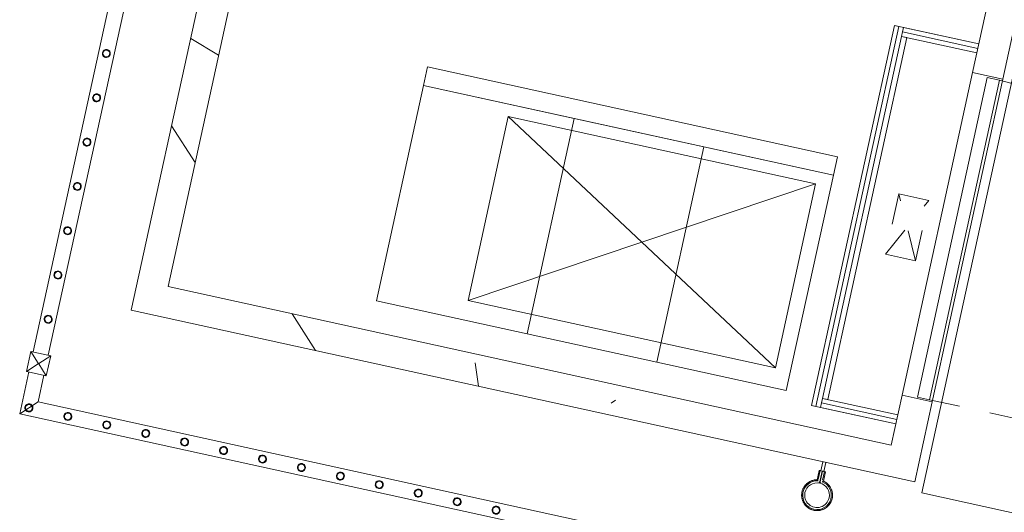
# Model space of a CAD drawing. Header units: metres. Extents: x 233012 to 233264, y 553571 to 554014.
# Tile 125 of 256: x 233235.83 to 233239.02, y 553779.83 to 553781.42. Entities that reach past the tile are written whole.
import ezdxf

# ---------------------------------------------------------------- set-up
doc = ezdxf.new("R2010")
doc.units = ezdxf.units.M
doc.linetypes.add('Dash', pattern=[0.00635, 0.003175, -0.003175])
doc.layers.get('0').update_dxf_attribs({"lineweight": 5})
for name, color, linetype, lineweight in [('A-FLORHRM', 252, 'Continuous', 5), ('A-NL$1B_3D-modellen_algemeen', 252, 'Continuous', 5), ('A-NL$1B_3D-modellen_algemeen-drsn', 252, 'Continuous', 5), ('A-NL23_vloeraanzicht', 252, 'Continuous', 5), ('A-NL34_balustrades', 252, 'Continuous', 5)]:
    doc.layers.add(name, color=color, linetype=linetype, lineweight=lineweight)

# ---------------------------------------------------------------- blocks, each defined once
blk = doc.blocks.new('Railing - geen veiligheidsdop_gen-1303441-01_Situatie')
at = {"layer": 'A-FLORHRM'}
blk.add_arc((5.32250851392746e-10, 1.321756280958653e-09), 0.01300000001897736, 359.9999998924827, 179.9999999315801, dxfattribs=at)
for major_axis, ratio, start_param, end_param in [((-0.003470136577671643, 0.01252829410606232), 0.9999999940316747, 1.300586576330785, 4.442179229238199), ((0.008246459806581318, 0.007279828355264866), 0.9999999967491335, 5.559964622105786, 8.701557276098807), ((0.001460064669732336, 0.01090266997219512), 0.9999999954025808, 1.703922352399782, 4.845515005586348)]:
    blk.add_ellipse((5.32250851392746e-10, 1.321756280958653e-09), major_axis=major_axis, ratio=ratio, start_param=start_param, end_param=end_param, dxfattribs=at)
blk = doc.blocks.new('Railing - Atlas 180 type L_Heras_h 1840-1298079-01_Situatie')
at = {"layer": 'A-NL34_balustrades'}
for p, q in [((-0.03299999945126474, -0.03299999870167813), (-0.03299999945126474, 0.03300000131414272)), ((-0.0009999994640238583, 0.001000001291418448), (-0.03299999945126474, 0.03300000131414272)), ((-0.03299999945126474, 0.03300000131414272), (0.03300000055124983, 0.03300000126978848)), ((-0.03299999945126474, 0.03300000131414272), (-0.03299999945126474, -0.03299999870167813)), ((0.03300000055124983, 0.03300000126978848), (-0.03299999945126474, 0.03300000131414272)), ((0.03300000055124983, 0.03300000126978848), (0.001000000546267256, 0.001000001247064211)), ((0.03300000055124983, 0.03300000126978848), (0.03300000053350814, -0.03299999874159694)), ((0.03300000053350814, -0.03299999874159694), (0.03300000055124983, 0.03300000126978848)), ((-0.0009999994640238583, 0.001000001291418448), (-0.0009999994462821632, -0.0009999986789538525)), ((0.001000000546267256, 0.001000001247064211), (-0.0009999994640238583, 0.001000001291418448)), ((0.001000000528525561, -0.0009999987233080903), (0.001000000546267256, 0.001000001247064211)), ((-0.03299999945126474, -0.03299999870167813), (-0.0009999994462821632, -0.0009999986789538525)), ((-0.0009999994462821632, -0.0009999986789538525), (0.001000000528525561, -0.0009999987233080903)), ((0.03300000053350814, -0.03299999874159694), (0.001000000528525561, -0.0009999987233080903)), ((0.03300000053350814, -0.03299999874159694), (-0.03299999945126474, -0.03299999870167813)), ((-0.03299999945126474, -0.03299999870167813), (0.03300000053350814, -0.03299999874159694))]:
    blk.add_line(p, q, dxfattribs=at)
blk = doc.blocks.new('Railing - Railing-964988-01_Situatie')
at = {"layer": 'A-NL34_balustrades'}
for p, q in [((261.0682978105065, -255.6448583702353), (260.5800512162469, -257.8760623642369)), ((261.1171420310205, -255.6555467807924), (260.6288954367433, -257.886750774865)), ((260.5659425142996, -257.9405367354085), (260.536255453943, -258.0762015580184)), ((260.6147867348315, -257.9512251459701), (260.595788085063, -258.0380457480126)), ((260.595788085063, -258.0380457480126), (260.536255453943, -258.0762015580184)), ((260.595788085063, -258.0380457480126), (262.4325692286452, -258.4399821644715)), ((260.536255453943, -258.0762015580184), (262.4218808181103, -258.4888263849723))]:
    blk.add_line(p, q, dxfattribs=at)
for name, p, rotation in [('Railing - geen veiligheidsdop_gen-1303441-01_Situatie', (260.8171994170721, -256.909284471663), 167.6567290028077), ('Railing - geen veiligheidsdop_gen-1303441-01_Situatie', (260.7858022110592, -257.052764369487), 167.6567290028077), ('Railing - geen veiligheidsdop_gen-1303441-01_Situatie', (260.7544050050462, -257.196244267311), 167.6567290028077), ('Railing - geen veiligheidsdop_gen-1303441-01_Situatie', (260.7230077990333, -257.339724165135), 167.6567290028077), ('Railing - geen veiligheidsdop_gen-1303441-01_Situatie', (260.6916105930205, -257.4832040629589), 167.6567290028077), ('Railing - geen veiligheidsdop_gen-1303441-01_Situatie', (260.6602133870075, -257.6266839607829), 167.6567290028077), ('Railing - geen veiligheidsdop_gen-1303441-01_Situatie', (260.6288161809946, -257.7701638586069), 167.6567290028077), ('Railing - Atlas 180 type L_Heras_h 1840-1298079-01_Situatie', (260.5974189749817, -257.9136437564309), 167.6567290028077), ('Railing - geen veiligheidsdop_gen-1303441-01_Situatie', (260.5660217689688, -258.0571236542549), 167.6567290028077), ('Railing - geen veiligheidsdop_gen-1303441-01_Situatie', (260.5660217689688, -258.0571236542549), 257.6567290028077), ('Railing - geen veiligheidsdop_gen-1303441-01_Situatie', (260.692251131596, -258.0847459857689), 257.6567290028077), ('Railing - geen veiligheidsdop_gen-1303441-01_Situatie', (260.8184804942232, -258.1123683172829), 257.6567290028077), ('Railing - geen veiligheidsdop_gen-1303441-01_Situatie', (260.9447098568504, -258.1399906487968), 257.6567290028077), ('Railing - geen veiligheidsdop_gen-1303441-01_Situatie', (261.0709392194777, -258.1676129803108), 257.6567290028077), ('Railing - geen veiligheidsdop_gen-1303441-01_Situatie', (261.1971685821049, -258.1952353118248), 257.6567290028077), ('Railing - geen veiligheidsdop_gen-1303441-01_Situatie', (261.3233979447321, -258.2228576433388), 257.6567290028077), ('Railing - geen veiligheidsdop_gen-1303441-01_Situatie', (261.4496273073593, -258.2504799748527), 257.6567290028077), ('Railing - geen veiligheidsdop_gen-1303441-01_Situatie', (261.5758566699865, -258.2781023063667), 257.6567290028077), ('Railing - geen veiligheidsdop_gen-1303441-01_Situatie', (261.7020860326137, -258.3057246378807), 257.6567290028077), ('Railing - geen veiligheidsdop_gen-1303441-01_Situatie', (261.828315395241, -258.3333469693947), 257.6567290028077), ('Railing - geen veiligheidsdop_gen-1303441-01_Situatie', (261.9545447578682, -258.3609693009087), 257.6567290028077), ('Railing - geen veiligheidsdop_gen-1303441-01_Situatie', (262.0807741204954, -258.3885916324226), 257.6567290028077)]:
    blk.add_blockref(name, p, dxfattribs=dict(rotation=rotation))
blk = doc.blocks.new('NLRS_61_GM_UN_inkoopstation BSK260_26_Alfen_mie - gen-V8-01_Situatie')
at = {"layer": 'A-NL$1B_3D-modellen_algemeen-drsn'}
h = blk.add_hatch(dxfattribs=at)
h.set_pattern_fill('FP_4', color=256, style=0, pattern_type=2)
h.set_pattern_definition([(315, (51.75, 112.55), (1.767766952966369, 1.767766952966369), []), (320, (51.75, 112.55), (-0.1569110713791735, -1.792506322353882), [0.1875, -2.062]), (265, (51.75, 112.55), (1.880388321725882, 0.3468833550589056), [0.15, -1.65]), (10.451, (51.73699999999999, 112.401), (1.723946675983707, -1.446278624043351), [0.15935, -1.753]), (316.184, (52.25, 112.55), (-0.4137593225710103, -2.668547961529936), [0.28125, -3.094]), (6.636000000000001, (52.216, 112.328), (2.43529291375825, -2.336226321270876), [0.23903, -2.629]), (261.184, (52.25, 112.55), (2.435618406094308, -2.336896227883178), [0.225, -2.475]), (291, (52.125, 112.3), (-1.006261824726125, -1.491689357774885), [0.1875, -2.062]), (236, (52.125, 112.3), (1.812797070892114, -0.6082393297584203), [0.15, -1.65]), (341.451, (52.041, 112.176), (0.8066279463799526, -2.10072971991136), [0.15935, -1.753]), (307.5, (51.75, 112.55), (0.8322346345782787, -0.03039963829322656), [0.01676, -1.613, 0.01676, -1.658, -1.656]), (307.5, (51.75, 112.55), (0.8322346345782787, -0.03039963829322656), [-3.305, 0.01676, -1.639]), (277.5, (51.75, 112.55), (0.9860292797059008, -0.6576738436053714), [0.01676, -0.93824, 0.01676, -1.576, -0.63125]), (277.5, (51.75, 112.55), (0.9860292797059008, -0.6576738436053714), [-2.547, 0.01676, -0.61449]), (237.5, (51.75, 113.107), (-0.05646777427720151, -1.334682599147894), [0.01676, -0.60824, 0.01676, -1.933, -2.588]), (237.5, (51.75, 113.107), (-0.05646777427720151, -1.334682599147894), [-2.575, 0.01676, -2.571]), (227.5, (51.75, 113.357), (0.2506310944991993, -1.458303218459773), [0.01676, -0.7957399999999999, 0.01676, -1.278, -1.838]), (227.5, (51.75, 113.357), (0.2506310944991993, -1.458303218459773), [-2.108, 0.01676, -1.821])])
h.paths.add_polyline_path([(-1.279999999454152, -1.299999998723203), (-0.6229999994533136, -1.299999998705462), (-0.6229999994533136, -1.199999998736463), (-1.179999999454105, -1.199999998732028), (-1.179999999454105, -0.03499999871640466), (-1.279999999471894, -0.03499999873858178), (-1.279999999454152, -1.037400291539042)])
h.paths.add_polyline_path([(-1.279999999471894, 1.035000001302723), (-1.179999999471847, 1.035000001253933), (-1.179999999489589, 1.200000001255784), (1.220000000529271, 1.200000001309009), (1.220000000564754, -1.199999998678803), (0.6630000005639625, -1.199999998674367), (0.6630000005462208, -1.299999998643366), (1.320000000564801, -1.299999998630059), (1.320000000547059, 1.300000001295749), (-1.279999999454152, 1.300000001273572)])
at = {"layer": 'A-NL$1B_3D-modellen_algemeen'}
for p, q in [((-0.99049999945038, 1.361114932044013), (-0.99049999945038, 1.330003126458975)), ((-0.99049999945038, 1.330003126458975), (-0.99049999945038, 1.361114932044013)), ((-0.99049999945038, 1.330003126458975), (-0.99049999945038, 1.361114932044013)), ((-0.9869644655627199, 1.330003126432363), (-0.9869644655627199, 1.359103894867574)), ((-0.9804999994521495, 1.330003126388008), (-0.9804999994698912, 1.370003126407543)), ((-0.9794999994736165, 1.370003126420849), (-0.9794999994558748, 1.33000312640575)), ((-0.9730355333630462, 1.359103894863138), (-0.9730355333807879, 1.330003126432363)), ((-0.969499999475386, 1.33000312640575), (-0.9694999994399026, 1.361114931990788)), ((-0.9694999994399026, 1.361114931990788), (-0.969499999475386, 1.33000312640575)), ((-0.9694999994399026, 1.361114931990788), (-0.969499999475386, 1.33000312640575)), ((-0.9874999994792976, 1.330003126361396), (-0.99049999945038, 1.330003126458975)), ((-0.9869644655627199, 1.330003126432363), (-0.99049999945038, 1.330003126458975)), ((-0.99049999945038, 1.330003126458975), (-0.9874999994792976, 1.330003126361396)), ((-0.9874999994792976, 1.330003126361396), (-0.9834999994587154, 1.330003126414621)), ((-0.9849999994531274, 1.330003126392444), (-0.9849999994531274, 1.300000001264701)), ((-0.9843301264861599, 1.330003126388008), (-0.9849999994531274, 1.330003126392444)), ((-0.9849999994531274, 1.330003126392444), (-0.9843301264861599, 1.330003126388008)), ((-0.976464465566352, 1.330003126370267), (-0.9835355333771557, 1.330003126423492)), ((-0.9835355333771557, 1.330003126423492), (-0.976464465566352, 1.330003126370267)), ((-0.9834999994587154, 1.330003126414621), (-0.9804999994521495, 1.330003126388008)), ((-0.9804999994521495, 1.330003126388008), (-0.9834999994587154, 1.330003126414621)), ((-0.9764999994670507, 1.330003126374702), (-0.9794999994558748, 1.33000312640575)), ((-0.9794999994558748, 1.33000312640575), (-0.9764999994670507, 1.330003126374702)), ((-0.9724999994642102, 1.330003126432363), (-0.9764999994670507, 1.330003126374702)), ((-0.9749999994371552, 1.330003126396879), (-0.9756698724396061, 1.330003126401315)), ((-0.9756698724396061, 1.330003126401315), (-0.9749999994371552, 1.330003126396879)), ((-0.9749999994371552, 1.300000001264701), (-0.9749999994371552, 1.330003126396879)), ((-0.969499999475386, 1.33000312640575), (-0.9730355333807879, 1.330003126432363)), ((-0.9724999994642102, 1.330003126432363), (-0.969499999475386, 1.33000312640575)), ((-0.969499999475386, 1.33000312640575), (-0.9724999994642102, 1.330003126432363)), ((-0.8999999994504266, 1.130000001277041), (-1.179999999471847, 1.130000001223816)), ((-0.9299999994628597, 1.130000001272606), (-1.179999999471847, 1.130000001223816)), ((-0.929999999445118, 1.115000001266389), (-0.9299999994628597, 1.130000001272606)), ((-0.8999999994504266, 1.130000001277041), (-0.9149999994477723, 1.130000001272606)), ((-0.9149999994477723, 1.130000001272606), (-0.9149999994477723, -0.1299999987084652)), ((-0.8999999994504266, -0.1299999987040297), (-0.8999999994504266, 1.130000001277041)), ((-0.8999999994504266, -0.1299999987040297), (-0.8999999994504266, 1.130000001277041)), ((-1.179999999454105, 1.115000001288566), (-0.929999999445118, 1.115000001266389)), ((-0.929999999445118, 1.115000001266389), (-1.179999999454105, 1.115000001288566)), ((-1.179999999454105, 1.10000000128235), (-0.9299999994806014, 1.100000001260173)), ((-0.9299999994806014, 1.100000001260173), (-0.9479999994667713, 1.100000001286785)), ((-0.9479999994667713, 1.100000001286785), (-0.9479999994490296, -0.09999999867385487)), ((-0.9299999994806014, 1.100000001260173), (-0.929999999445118, 1.115000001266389)), ((-0.9299999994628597, -0.09999999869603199), (-0.9299999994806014, 1.100000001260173)), ((-0.3799999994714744, 1.100000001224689), (-0.8099999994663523, 1.10000000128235)), ((-0.8099999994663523, 1.10000000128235), (-0.8099999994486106, 0.3860000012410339)), ((0.05000000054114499, 1.100000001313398), (-0.3799999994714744, 1.100000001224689)), ((-0.3799999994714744, 1.100000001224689), (-0.3799999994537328, 0.3860000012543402)), ((-0.3799999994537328, 0.3860000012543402), (-0.3799999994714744, 1.100000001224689)), ((0.5500000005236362, 1.100000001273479), (0.05000000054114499, 1.100000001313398)), ((0.05000000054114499, 1.100000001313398), (0.05000000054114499, 0.3860000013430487)), ((0.05000000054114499, 0.3860000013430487), (0.05000000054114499, 1.100000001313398)), ((0.5500000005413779, 0.3860000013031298), (0.5500000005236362, 1.100000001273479)), ((-1.279999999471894, -0.03499999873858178), (-1.279999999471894, 1.035000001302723)), ((-1.179999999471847, 1.035000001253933), (-1.179999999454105, -0.03499999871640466)), ((-0.7599999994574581, 1.036000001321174), (0.2600000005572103, 0.4260000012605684)), ((-0.7599999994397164, 0.4260000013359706), (0.2600000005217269, 1.036000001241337)), ((-0.7599999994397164, 0.4260000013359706), (-0.7599999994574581, 1.036000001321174)), ((-0.7599999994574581, 1.036000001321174), (0.2600000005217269, 1.036000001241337)), ((0.2600000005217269, 1.036000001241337), (0.2600000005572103, 0.4260000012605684)), ((0.2600000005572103, 0.4260000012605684), (-0.7599999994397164, 0.4260000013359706)), ((0.5500000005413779, 0.3860000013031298), (-0.8099999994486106, 0.3860000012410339)), ((-0.8099999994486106, 0.3860000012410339), (-0.8099999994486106, 0.3250000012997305)), ((-0.8099999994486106, 0.3860000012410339), (-0.3799999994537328, 0.3860000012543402)), ((-0.3799999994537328, 0.3860000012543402), (0.05000000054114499, 0.3860000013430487)), ((0.05000000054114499, 0.3860000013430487), (0.5500000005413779, 0.3860000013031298)), ((0.5500000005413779, 0.3250000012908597), (0.5500000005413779, 0.3860000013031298)), ((-0.8099999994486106, 0.3250000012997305), (0.5500000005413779, 0.3250000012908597)), ((-0.9299999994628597, -0.09999999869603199), (-1.179999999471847, -0.09999999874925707)), ((-1.179999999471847, -0.1149999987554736), (-0.9299999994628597, -0.1149999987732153)), ((-0.9299999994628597, -0.1149999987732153), (-1.179999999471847, -0.1149999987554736)), ((-0.9479999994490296, -0.09999999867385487), (-0.9299999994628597, -0.09999999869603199)), ((-0.9299999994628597, -0.1149999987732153), (-0.9299999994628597, -0.09999999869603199)), ((-0.929999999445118, -0.1299999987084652), (-0.9299999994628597, -0.1149999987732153)), ((-1.179999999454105, -0.1299999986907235), (-0.8999999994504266, -0.1299999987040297)), ((-1.179999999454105, -0.1299999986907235), (-0.929999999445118, -0.1299999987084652)), ((-0.9149999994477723, -0.1299999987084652), (-0.8999999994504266, -0.1299999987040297))]:
    blk.add_line(p, q, dxfattribs=at)
at = {"layer": 'A-NL$1B_3D-modellen_algemeen', "linetype": 'Dash'}
for p, q in [((-1.269999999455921, 1.030000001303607), (-2.329999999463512, 1.03000000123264)), ((-1.029999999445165, 0.600000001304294), (-1.129999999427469, 0.600000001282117)), ((-1.129999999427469, 0.600000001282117), (-1.129999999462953, 0.400000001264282)), ((-1.029999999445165, 0.600000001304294), (-1.129999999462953, 0.400000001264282)), ((-1.129999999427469, 0.600000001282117), (-1.029999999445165, 0.4000000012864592)), ((-1.029999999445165, 0.4000000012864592), (-1.029999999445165, 0.600000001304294)), ((-1.129999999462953, 0.400000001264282), (-1.029999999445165, 0.4000000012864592))]:
    blk.add_line(p, q, dxfattribs=at)
at = {"layer": 'A-NL$1B_3D-modellen_algemeen', "flags": 128}
blk.add_lwpolyline([(-0.9694999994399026, 1.361114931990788), (-0.967553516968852, 1.361573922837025), (-0.9656269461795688, 1.362110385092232), (-0.9637233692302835, 1.362723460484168), (-0.9618458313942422, 1.363412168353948), (-0.9599973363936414, 1.364175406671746), (-0.9581808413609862, 1.365011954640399), (-0.9563992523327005, 1.365920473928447), (-0.9546554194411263, 1.366899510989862), (-0.9529521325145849, 1.367947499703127), (-0.9512921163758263, 1.369062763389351), (-0.9496780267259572, 1.370243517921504), (-0.948112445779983, 1.371487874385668), (-0.9465978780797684, 1.372793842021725), (-0.9451367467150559, 1.374159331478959), (-0.9437313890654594, 1.375582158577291), (-0.9423840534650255, 1.377060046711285), (-0.9410968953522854, 1.378590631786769), (-0.9398719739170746, 1.380171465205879), (-0.9387112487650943, 1.381800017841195), (-0.9376165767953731, 1.383473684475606), (-0.9365897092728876, 1.385189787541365), (-0.9356322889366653, 1.386945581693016), (-0.9347458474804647, 1.388738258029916), (-0.933931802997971, 1.39056494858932), (-0.9331914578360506, 1.392422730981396), (-0.9325259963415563, 1.394308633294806), (-0.9319364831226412, 1.396219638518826), (-0.9314238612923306, 1.398152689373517), (-0.9309889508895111, 1.400104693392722), (-0.9306324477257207, 1.402072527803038), (-0.9303549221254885, 1.404053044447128), (-0.9301568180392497, 1.406043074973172), (-0.930038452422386, 1.408039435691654), (-0.9300000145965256, 1.410038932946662), (-0.9300415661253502, 1.41203836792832), (-0.9301630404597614, 1.414034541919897), (-0.9303642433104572, 1.416024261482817), (-0.930644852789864, 1.418004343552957), (-0.9310044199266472, 1.419971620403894), (-0.93144236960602, 1.421922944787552), (-0.9319580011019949, 1.42385519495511), (-0.9325504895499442, 1.425765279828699), (-0.9332188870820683, 1.427650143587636), (-0.9339621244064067, 1.429506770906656), (-0.9347790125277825, 1.431332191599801), (-0.9356682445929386, 1.433123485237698), (-0.9366283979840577, 1.434877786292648), (-0.9376579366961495, 1.436592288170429), (-0.9387552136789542, 1.43826424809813), (-0.9399184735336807, 1.439890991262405), (-0.9411458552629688, 1.441469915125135), (-0.942435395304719, 1.442998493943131), (-0.9437850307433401, 1.44447428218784), (-0.9451926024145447, 1.445894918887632), (-0.9466558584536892, 1.447258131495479), (-0.948172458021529, 1.448561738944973), (-0.9497399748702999, 1.449803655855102), (-0.9513559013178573, 1.450981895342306), (-0.9530176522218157, 1.452094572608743), (-0.9547225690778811, 1.453139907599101), (-0.956467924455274, 1.454116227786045), (-0.9582509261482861, 1.455021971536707), (-0.9600687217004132, 1.455855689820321), (-0.961918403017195, 1.456616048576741), (-0.9637970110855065, 1.45730183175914), (-0.9657015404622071, 1.457911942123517), (-0.9676289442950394, 1.458445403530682), (-0.9695761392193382, 1.458901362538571), (-0.97154001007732, 1.459279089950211), (-0.973517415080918, 1.459577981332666), (-0.975505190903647, 1.45979755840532), (-0.9775001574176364, 1.459937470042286), (-0.9794991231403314, 1.459997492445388), (-0.9814988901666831, 1.459977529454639), (-0.9834962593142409, 1.459877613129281), (-0.9854880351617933, 1.459697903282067), (-0.9874710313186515, 1.459438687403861), (-0.9894420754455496, 1.459100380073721), (-0.99139801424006, 1.458683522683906), (-0.9933357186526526, 1.458188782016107), (-0.9952520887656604, 1.457616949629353), (-0.9971440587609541, 1.456968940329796), (-0.9990086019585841, 1.456245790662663), (-1.00084273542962, 1.455448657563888), (-1.002643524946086, 1.454578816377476), (-1.004408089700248, 1.453637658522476), (-1.006133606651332, 1.45262668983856), (-1.007817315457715, 1.451547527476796), (-1.009456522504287, 1.450401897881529), (-1.01104860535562, 1.449191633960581), (-1.012591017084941, 1.447918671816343), (-1.014081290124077, 1.446585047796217), (-1.015517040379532, 1.445192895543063), (-1.016895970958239, 1.443744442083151), (-1.018215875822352, 1.442242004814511), (-1.019474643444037, 1.440687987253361), (-1.020670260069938, 1.439084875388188), (-1.021800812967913, 1.437435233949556), (-1.02286449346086, 1.435741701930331), (-1.023859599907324, 1.434006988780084), (-1.024784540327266, 1.432233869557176), (-1.025637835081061, 1.430425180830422), (-1.026418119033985, 1.428583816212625), (-1.027124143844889, 1.426712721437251), (-1.02775478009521, 1.424814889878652), (-1.028309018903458, 1.422893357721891), (-1.028785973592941, 1.420951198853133), (-1.029184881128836, 1.418991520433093), (-1.02950510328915, 1.417017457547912), (-1.02974612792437, 1.415032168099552), (-1.029907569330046, 1.413038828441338), (-1.029989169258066, 1.411040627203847), (-1.02999079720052, 1.409040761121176), (-1.029912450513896, 1.407042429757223), (-1.029754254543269, 1.405048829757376), (-1.029516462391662, 1.403063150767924), (-1.029199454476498, 1.401088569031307), (-1.028803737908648, 1.399128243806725), (-1.028329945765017, 1.397185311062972), (-1.027778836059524, 1.395262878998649), (-1.027151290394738, 1.393364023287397), (-1.026448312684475, 1.391491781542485), (-1.025671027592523, 1.38964914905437), (-1.02482067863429, 1.387839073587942), (-1.0238986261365, 1.386064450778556), (-1.022906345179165, 1.38432811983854), (-1.021845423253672, 1.382632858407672), (-1.020717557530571, 1.380981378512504), (-1.019524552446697, 1.379376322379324), (-1.018268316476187, 1.377820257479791), (-1.016950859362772, 1.376315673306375), (-1.015574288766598, 1.374864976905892), (-1.014140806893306, 1.373470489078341), (-1.012652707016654, 1.372134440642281), (-1.011112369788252, 1.370858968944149), (-1.009522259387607, 1.369646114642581), (-1.007884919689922, 1.368497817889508), (-1.006202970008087, 1.36741591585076), (-1.004479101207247, 1.36640213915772), (-1.002716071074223, 1.365458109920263), (-1.000916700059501, 1.364585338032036), (-0.9990838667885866, 1.363785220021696), (-0.9972205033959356, 1.363059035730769), (-0.9953295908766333, 1.362407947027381), (-0.9934141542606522, 1.361832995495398), (-0.9914772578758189, 1.361335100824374), (-0.99049999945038, 1.361114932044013)], dxfattribs=at)
at = {"layer": 'A-NL$1B_3D-modellen_algemeen'}
for radius, start, end in [(0.0500000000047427, 282.1223522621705, 257.8776477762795), (0.0500000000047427, 282.1223522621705, 257.8776477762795), (0.04646446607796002, 278.6380399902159, 261.361954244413), (0.04646446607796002, 278.6380399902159, 261.361954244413)]:
    blk.add_arc((-0.9799999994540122, 1.410000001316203), radius, start, end, dxfattribs=at)
at = {"layer": 'A-NL$1B_3D-modellen_algemeen', "linetype": 'Dash'}
blk.add_arc((-1.269999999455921, 1.030000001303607), 1.060000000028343, 180.000000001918, 270.0000000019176, dxfattribs=at)
at = {"layer": 'A-NL$1B_3D-modellen_algemeen'}
for major_axis, ratio, start_param, end_param in [((0, 0.2136281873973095), 0.7071067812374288, 3.660378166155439, 3.687543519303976), ((0, 0.2136281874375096), 0.7071067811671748, 3.660378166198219, 3.687543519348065)]:
    blk.add_ellipse((-1.065398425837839, 1.54663434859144), major_axis=major_axis, ratio=ratio, start_param=start_param, end_param=end_param, dxfattribs=at)
for points, knots in [([(-0.9874999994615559, 1.363602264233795), (-0.987794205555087, 1.363348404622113), (-0.9881675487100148, 1.363037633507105), (-0.9885986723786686, 1.362675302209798), (-0.9888115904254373, 1.362499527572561), (-0.9890185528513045, 1.36232611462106), (-0.9891978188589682, 1.362178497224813), (-0.9893500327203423, 1.362053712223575), (-0.9894763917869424, 1.36194893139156), (-0.9895985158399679, 1.361847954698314), (-0.9897160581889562, 1.361752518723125), (-0.9898283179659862, 1.361661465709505), (-0.9899343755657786, 1.361574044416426), (-0.9900336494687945, 1.361492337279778), (-0.9901253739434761, 1.361418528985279), (-0.9902090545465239, 1.361351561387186), (-0.9903087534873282, 1.361269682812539), (-0.9904481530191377, 1.361156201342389), (-0.9904999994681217, 1.361117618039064), (-0.99049999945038, 1.361114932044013)], [-1, -1, -1, -1, -0.7857142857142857, -0.7321428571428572, -0.6785714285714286, -0.625, -0.5714285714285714, -0.5357142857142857, -0.5, -0.4642857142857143, -0.4285714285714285, -0.3928571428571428, -0.3571428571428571, -0.3214285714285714, -0.2857142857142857, -0.25, -0.2142857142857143, -0.1428571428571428, 0, 0, 0, 0]), ([(-0.99049999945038, 1.361114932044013), (-0.99049999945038, 1.361117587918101), (-0.9904482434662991, 1.361156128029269), (-0.9903089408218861, 1.36126954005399), (-0.9902092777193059, 1.361351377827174), (-0.9901256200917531, 1.36141833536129), (-0.9900339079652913, 1.361492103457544), (-0.9899015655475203, 1.361601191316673), (-0.9897555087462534, 1.361720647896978), (-0.9895987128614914, 1.361847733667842), (-0.9894358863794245, 1.361982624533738), (-0.9892212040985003, 1.362159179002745), (-0.9889507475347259, 1.362382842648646), (-0.9885767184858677, 1.362694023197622), (-0.9880920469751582, 1.363101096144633), (-0.9876956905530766, 1.363433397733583), (-0.9874999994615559, 1.363602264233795)], [-1, -1, -1, -1, -0.8571428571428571, -0.7857142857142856, -0.7499999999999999, -0.7142857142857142, -0.6785714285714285, -0.6428571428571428, -0.5714285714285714, -0.5357142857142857, -0.5, -0.4285714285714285, -0.3571428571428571, -0.2857142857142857, -0.1428571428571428, 0, 0, 0, 0]), ([(-0.9806055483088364, 1.369899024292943), (-0.980622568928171, 1.369882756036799), (-0.9806604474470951, 1.369845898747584), (-0.9807280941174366, 1.369778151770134), (-0.9808055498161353, 1.369700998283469), (-0.9808916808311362, 1.369618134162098), (-0.9809852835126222, 1.369528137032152), (-0.9810857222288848, 1.369429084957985), (-0.9811923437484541, 1.369324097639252), (-0.9813048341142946, 1.369215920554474), (-0.9814221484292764, 1.369103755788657), (-0.9815433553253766, 1.368985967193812), (-0.9816683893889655, 1.368864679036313), (-0.9817973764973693, 1.368741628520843), (-0.9819295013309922, 1.368616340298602), (-0.9821084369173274, 1.368444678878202), (-0.9824309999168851, 1.368139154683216), (-0.9829087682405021, 1.367688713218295), (-0.9833039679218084, 1.367325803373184), (-0.9834999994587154, 1.367142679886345)], [-0.8571428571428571, -0.8571428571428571, -0.8571428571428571, -0.8571428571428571, -0.8214285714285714, -0.7857142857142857, -0.75, -0.7142857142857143, -0.6785714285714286, -0.6428571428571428, -0.6071428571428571, -0.5714285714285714, -0.5357142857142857, -0.5, -0.4642857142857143, -0.4285714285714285, -0.3928571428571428, -0.3571428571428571, -0.2857142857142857, -0.1428571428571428, 0, 0, 0, 0]), ([(-0.9834999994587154, 1.367142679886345), (-0.9832055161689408, 1.367417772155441), (-0.9828345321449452, 1.367758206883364), (-0.9824091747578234, 1.368160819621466), (-0.9821992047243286, 1.368357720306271), (-0.9819955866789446, 1.368553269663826), (-0.9818187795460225, 1.368721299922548), (-0.9816684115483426, 1.368864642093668), (-0.9815435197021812, 1.368985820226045), (-0.9814224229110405, 1.369103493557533), (-0.9813051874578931, 1.369215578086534), (-0.9811927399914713, 1.369323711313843), (-0.9810861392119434, 1.369428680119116), (-0.9809857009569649, 1.369527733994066), (-0.9808920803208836, 1.369617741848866), (-0.9808059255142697, 1.369700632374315), (-0.9807284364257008, 1.369777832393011), (-0.980660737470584, 1.369845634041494), (-0.9806228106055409, 1.369882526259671), (-0.9806057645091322, 1.369898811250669)], [-1, -1, -1, -1, -0.7857142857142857, -0.7321428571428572, -0.6785714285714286, -0.625, -0.5714285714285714, -0.5357142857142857, -0.5, -0.4642857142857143, -0.4285714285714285, -0.3928571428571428, -0.3571428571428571, -0.3214285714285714, -0.2857142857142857, -0.25, -0.2142857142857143, -0.1785714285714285, -0.1428571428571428, -0.1428571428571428, -0.1428571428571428, -0.1428571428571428]), ([(-0.979394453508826, 1.369899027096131), (-0.9793774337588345, 1.36988276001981), (-0.9793395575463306, 1.36984590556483), (-0.9792719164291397, 1.369778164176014), (-0.9791944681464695, 1.369701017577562), (-0.9791083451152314, 1.369618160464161), (-0.9790147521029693, 1.369528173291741), (-0.9789143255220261, 1.369429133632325), (-0.9788077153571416, 1.3693241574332), (-0.9786952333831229, 1.369215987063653), (-0.9785779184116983, 1.369103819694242), (-0.9784567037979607, 1.368986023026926), (-0.9783316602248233, 1.36886472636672), (-0.9782026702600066, 1.368741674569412), (-0.9780705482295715, 1.368616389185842), (-0.9778916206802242, 1.368444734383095), (-0.977569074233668, 1.368139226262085), (-0.9770916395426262, 1.367689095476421), (-0.9766962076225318, 1.367325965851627), (-0.976499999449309, 1.367142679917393)], [0.1428571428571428, 0.1428571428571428, 0.1428571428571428, 0.1428571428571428, 0.1785714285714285, 0.2142857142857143, 0.25, 0.2857142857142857, 0.3214285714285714, 0.3571428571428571, 0.3928571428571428, 0.4285714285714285, 0.4642857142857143, 0.5, 0.5357142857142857, 0.5714285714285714, 0.6071428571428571, 0.6428571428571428, 0.7142857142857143, 0.8571428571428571, 1, 1, 1, 1]), ([(-0.976499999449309, 1.367142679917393), (-0.9766964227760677, 1.367326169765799), (-0.9770921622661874, 1.367689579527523), (-0.9775701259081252, 1.368140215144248), (-0.9778923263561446, 1.368445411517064), (-0.9780709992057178, 1.368616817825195), (-0.9782029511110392, 1.368741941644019), (-0.9783317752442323, 1.368864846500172), (-0.9784566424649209, 1.368985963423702), (-0.9785776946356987, 1.369103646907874), (-0.9787340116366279, 1.36925286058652), (-0.9788804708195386, 1.369395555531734), (-0.9790143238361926, 1.369527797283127), (-0.9791079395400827, 1.369617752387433), (-0.9791940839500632, 1.369700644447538), (-0.9792715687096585, 1.369777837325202), (-0.9793392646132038, 1.36984563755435), (-0.9793771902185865, 1.369882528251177), (-0.9793942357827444, 1.36989881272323)], [0, 0, 0, 0, 0.1428571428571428, 0.2857142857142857, 0.3571428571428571, 0.3928571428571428, 0.4285714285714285, 0.4642857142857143, 0.5, 0.5357142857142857, 0.5714285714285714, 0.6428571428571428, 0.6785714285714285, 0.7142857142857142, 0.7499999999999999, 0.7857142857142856, 0.8214285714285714, 0.8571428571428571, 0.8571428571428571, 0.8571428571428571, 0.8571428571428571]), ([(-0.9724999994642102, 1.36360226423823), (-0.9723039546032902, 1.363433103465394), (-0.9720062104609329, 1.363183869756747), (-0.9716169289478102, 1.362856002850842), (-0.9713295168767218, 1.362616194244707), (-0.9710492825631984, 1.362382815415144), (-0.9707789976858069, 1.362159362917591), (-0.9705643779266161, 1.36198283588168), (-0.9704015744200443, 1.361847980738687), (-0.9702643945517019, 1.361736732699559), (-0.9701165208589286, 1.361616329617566), (-0.9699648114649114, 1.361490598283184), (-0.9698300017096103, 1.361383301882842), (-0.9697141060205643, 1.361288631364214), (-0.9696206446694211, 1.361211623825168), (-0.9695292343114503, 1.361140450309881), (-0.9694999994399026, 1.361116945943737), (-0.9694999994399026, 1.361114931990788)], [0, 0, 0, 0, 0.1428571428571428, 0.2142857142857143, 0.2857142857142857, 0.3571428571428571, 0.4285714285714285, 0.5, 0.5357142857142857, 0.5714285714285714, 0.625, 0.6785714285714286, 0.7321428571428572, 0.7857142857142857, 0.8392857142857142, 0.8928571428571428, 1, 1, 1, 1]), ([(-0.9694999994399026, 1.361114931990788), (-0.9694999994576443, 1.361117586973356), (-0.9695517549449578, 1.361156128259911), (-0.9696910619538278, 1.361269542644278), (-0.9697907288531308, 1.361351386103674), (-0.9698743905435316, 1.361418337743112), (-0.9699661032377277, 1.361492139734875), (-0.9700653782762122, 1.361573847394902), (-0.9701714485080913, 1.361661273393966), (-0.9702837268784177, 1.361752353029), (-0.9704013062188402, 1.361847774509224), (-0.9705641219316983, 1.361982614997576), (-0.9707787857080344, 1.362159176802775), (-0.9710492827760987, 1.362382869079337), (-0.9714233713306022, 1.362694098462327), (-0.9719082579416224, 1.36310135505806), (-0.9723044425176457, 1.363433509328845), (-0.9724999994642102, 1.36360226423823)], [0, 0, 0, 0, 0.1428571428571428, 0.2142857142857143, 0.25, 0.2857142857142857, 0.3214285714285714, 0.3571428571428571, 0.3928571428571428, 0.4285714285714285, 0.4642857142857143, 0.5, 0.5714285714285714, 0.6428571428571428, 0.7142857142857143, 0.8571428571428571, 1, 1, 1, 1])]:
    blk.add_open_spline(points, degree=3, knots=knots, dxfattribs=at)
for points in [[(-0.9694999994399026, 1.361114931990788), (-0.9700940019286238, 1.361594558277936), (-0.9712772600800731, 1.362565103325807), (-0.9724510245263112, 1.36355823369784), (-0.9730355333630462, 1.364060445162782)], [(-0.9730355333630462, 1.364060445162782), (-0.9724510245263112, 1.36355823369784), (-0.9712772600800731, 1.362565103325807), (-0.9700940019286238, 1.361594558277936), (-0.9694999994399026, 1.361114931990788)]]:
    blk.add_open_spline(points, degree=3, dxfattribs=at)
at = {"layer": 'A-NL$1B_3D-modellen_algemeen-drsn'}
for p, q in [((1.320000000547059, 1.300000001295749), (-1.279999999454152, 1.300000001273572)), ((-1.279999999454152, 1.300000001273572), (-1.279999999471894, 1.035000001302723)), ((1.320000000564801, -1.299999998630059), (1.320000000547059, 1.300000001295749)), ((-1.179999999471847, 1.035000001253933), (-1.179999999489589, 1.200000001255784)), ((-1.179999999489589, 1.200000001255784), (1.220000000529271, 1.200000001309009)), ((1.220000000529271, 1.200000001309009), (1.220000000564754, -1.199999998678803)), ((-1.279999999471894, 1.035000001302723), (-1.179999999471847, 1.035000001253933)), ((-1.229999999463, 1.030000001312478), (-1.269999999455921, 1.030000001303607)), ((-1.269999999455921, 1.030000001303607), (-1.269999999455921, -0.02999999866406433)), ((-1.229999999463, -0.02999999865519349), (-1.229999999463, 1.030000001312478)), ((-1.269999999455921, -0.02999999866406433), (-1.229999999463, -0.02999999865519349)), ((-1.279999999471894, -0.03499999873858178), (-1.279999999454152, -1.299999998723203)), ((-1.179999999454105, -0.03499999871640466), (-1.279999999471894, -0.03499999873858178)), ((-1.179999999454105, -1.199999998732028), (-1.179999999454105, -0.03499999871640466))]:
    blk.add_line(p, q, dxfattribs=at)
for radius, start, end in [(0.04000000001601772, 3.176738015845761e-09, 180.0000000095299), (0.04000000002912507, 179.9999999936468, 359.9999999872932)]:
    blk.add_arc((-0.9799999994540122, 1.410000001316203), radius, start, end, dxfattribs=at)

msp = doc.modelspace()

# ---------------------------------------------------------------- linework, layer by layer
at = {"layer": 'A-NL23_vloeraanzicht'}
for p, q in [((233239.321605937, 553782.490176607), (233238.7529824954, 553779.8916640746)), ((233238.7529824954, 553779.8916640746), (233239.9550820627, 553779.6286128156))]:
    msp.add_line(p, q, dxfattribs=at)

# ---------------------------------------------------------------- block references
at = {"layer": 'A-NL$1B_3D-modellen_algemeen', "rotation": 167.6567290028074}
msp.add_blockref('NLRS_61_GM_UN_inkoopstation BSK260_26_Alfen_mie - gen-V8-01_Situatie', (233237.7575756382, 553781.4709566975), dxfattribs=at)
at = {"layer": 'A-NL34_balustrades', "lineweight": 9}
msp.add_blockref('Railing - Railing-964988-01_Situatie', (232975.2919999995, 554038.2239999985), dxfattribs=at)

doc.saveas('drawing.dxf')
